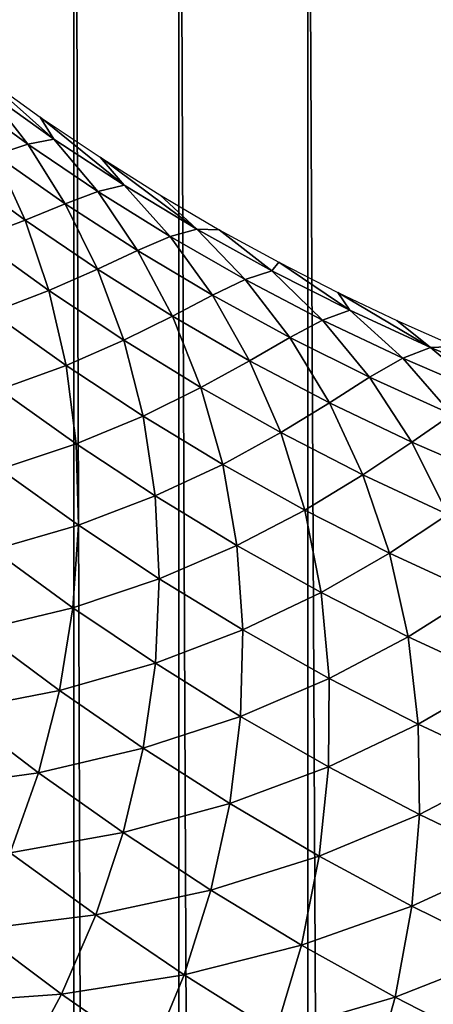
# Model space of a CAD drawing. Header units: millimetres. Extents: x -100 to 100, y -30 to 32.
# Tile 72 of 127: x -6.293 to -6.065, y 8.076 to 8.619. Entities that reach past the tile are written whole.
import ezdxf

# ---------------------------------------------------------------- set-up
doc = ezdxf.new("R2010")
doc.units = ezdxf.units.MM
doc.header["$LTSCALE"] = 81.481481
for name, color, linetype in [('3', 7, 'CONTINUOUS'), ('53', 7, 'CONTINUOUS'), ('6', 7, 'CONTINUOUS'), ('61', 7, 'CONTINUOUS'), ('62', 7, 'CONTINUOUS'), ('65', 7, 'CONTINUOUS'), ('67', 7, 'CONTINUOUS'), ('71', 7, 'CONTINUOUS'), ('75', 7, 'CONTINUOUS'), ('81', 7, 'CONTINUOUS'), ('83', 7, 'CONTINUOUS')]:
    doc.layers.add(name, color=color, linetype=linetype)

msp = doc.modelspace()

# ---------------------------------------------------------------- linework, layer by layer
at = {"layer": '3', "color": 7, "linetype": 'Continuous'}
for points in [[(-100, 30, -2), (100, 30, -2), (-100, -30, -2), (-100, 30, -2)], [(-100, -30, -2), (100, 30, -2), (100, -30, -2), (-100, -30, -2)]]:
    msp.add_3dface(points, dxfattribs=at)
at = {"layer": '53', "color": 7, "linetype": 'Continuous'}
for points in [[(79, 27.8, 669.2), (-79, 27.8, 669.2), (79, -27.8, 669.2), (79, 27.8, 669.2)], [(79, -27.8, 669.2), (-79, 27.8, 669.2), (-79, -27.8, 669.2), (79, -27.8, 669.2)]]:
    msp.add_3dface(points, dxfattribs=at)
at = {"layer": '6', "color": 7, "linetype": 'Continuous'}
for points in [[(-98, -28), (98, -28), (-98, 28), (-98, -28)], [(-98, 28), (98, -28), (98, 28), (-98, 28)]]:
    msp.add_3dface(points, dxfattribs=at)
at = {"layer": '61', "color": 7, "linetype": 'Continuous'}
for points in [[(51, 23, 14), (51, -23, 14), (-50, -23, 14), (51, 23, 14)], [(-50, 23, 14), (51, 23, 14), (-50, -23, 14), (-50, 23, 14)]]:
    msp.add_3dface(points, dxfattribs=at)
at = {"layer": '62', "color": 7, "linetype": 'Continuous'}
for points in [[(-50, -23, 18), (51, -23, 18), (-50, 23, 18), (-50, -23, 18)], [(-50, 23, 18), (51, -23, 18), (51, 23, 18), (-50, 23, 18)]]:
    msp.add_3dface(points, dxfattribs=at)
at = {"layer": '65', "linetype": 'Continuous'}
for points in [[(-38, 12, 3.1), (-38, -12, 3.1), (-6.02126, -10.19768, 3.1), (-38, 12, 3.1)], [(-6.29423, -9.8291, 3.1), (-38, 12, 3.1), (-6.2456, -9.93442, 3.1), (-6.29423, -9.8291, 3.1)], [(-6.2456, -9.93442, 3.1), (-38, 12, 3.1), (-6.1831, -10.03212, 3.1), (-6.2456, -9.93442, 3.1)], [(-6.1831, -10.03212, 3.1), (-38, 12, 3.1), (-6.10784, -10.12044, 3.1), (-6.1831, -10.03212, 3.1)], [(-6.10784, -10.12044, 3.1), (-38, 12, 3.1), (-6.02126, -10.19768, 3.1), (-6.10784, -10.12044, 3.1)], [(-6.2634, 9.15249, 3.1), (-6.30719, 9.25993, 3.1), (-6.2634, -9.15249, 3.1), (-6.2634, 9.15249, 3.1)], [(-6.2634, -9.15249, 3.1), (-6.30719, 9.25993, 3.1), (-6.30719, -9.25993, 3.1), (-6.2634, -9.15249, 3.1)], [(-6.20541, 9.05205, 3.1), (-6.2634, 9.15249, 3.1), (-6.20541, -9.05205, 3.1), (-6.20541, 9.05205, 3.1)], [(-6.20541, -9.05205, 3.1), (-6.2634, 9.15249, 3.1), (-6.2634, -9.15249, 3.1), (-6.20541, -9.05205, 3.1)], [(-6.13426, 8.96041, 3.1), (-6.20541, 9.05205, 3.1), (-6.13426, -8.96041, 3.1), (-6.13426, 8.96041, 3.1)], [(-6.13426, -8.96041, 3.1), (-6.20541, 9.05205, 3.1), (-6.20541, -9.05205, 3.1), (-6.13426, -8.96041, 3.1)], [(-6.05128, 8.8793, 3.1), (-6.13426, 8.96041, 3.1), (-6.05128, -8.8793, 3.1), (-6.05128, 8.8793, 3.1)], [(-6.05128, -8.8793, 3.1), (-6.13426, 8.96041, 3.1), (-6.13426, -8.96041, 3.1), (-6.05128, -8.8793, 3.1)]]:
    msp.add_3dface(points, dxfattribs=at)
at = {"layer": '67', "color": 253, "linetype": 'Continuous', "true_color": 0xaab4c3}
for points in [[(-6.14867, 7.11176, 6.9428), (-7.23274, 7.72474, 8.84618), (-6.68972, 8.19895, 8.84546), (-6.14867, 7.11176, 6.9428)], [(-6.14867, 7.11176, 6.9428), (-6.68972, 8.19895, 8.84546), (-6.66094, 8.16272, 8.76692), (-6.14867, 7.11176, 6.9428)], [(-6.14867, 7.11176, 6.9428), (-6.66094, 8.16272, 8.76692), (-6.6318, 8.12783, 8.6901), (-6.14867, 7.11176, 6.9428)], [(-6.60242, 8.09421, 8.61501), (-6.14867, 7.11176, 6.9428), (-6.6318, 8.12783, 8.6901), (-6.60242, 8.09421, 8.61501)], [(-6.56992, 8.05873, 8.53455), (-6.14867, 7.11176, 6.9428), (-6.60242, 8.09421, 8.61501), (-6.56992, 8.05873, 8.53455)]]:
    msp.add_3dface(points, dxfattribs=at)
at = {"layer": '71', "color": 253, "linetype": 'Continuous', "true_color": 0xaab4c3}
for points in [[(-6.27443, 8.55354, 7.84022), (-6.31183, 8.58003, 7.94048), (-6.31496, 8.58934, 7.8596), (-6.27443, 8.55354, 7.84022)], [(-6.28196, 8.56565, 7.76975), (-6.27443, 8.55354, 7.84022), (-6.31496, 8.58934, 7.8596), (-6.28196, 8.56565, 7.76975)], [(-6.28884, 8.55065, 7.96319), (-6.32622, 8.57782, 8.06321), (-6.31183, 8.58003, 7.94048), (-6.28884, 8.55065, 7.96319)], [(-6.28884, 8.55065, 7.96319), (-6.30687, 8.54485, 8.08556), (-6.32622, 8.57782, 8.06321), (-6.28884, 8.55065, 7.96319)], [(-6.27443, 8.55354, 7.84022), (-6.28884, 8.55065, 7.96319), (-6.31183, 8.58003, 7.94048), (-6.27443, 8.55354, 7.84022)], [(-6.2357, 8.52816, 7.74031), (-6.27443, 8.55354, 7.84022), (-6.28196, 8.56565, 7.76975), (-6.2357, 8.52816, 7.74031)], [(-6.24893, 8.54347, 7.68291), (-6.2357, 8.52816, 7.74031), (-6.28196, 8.56565, 7.76975), (-6.24893, 8.54347, 7.68291)], [(-6.26818, 8.51783, 7.98612), (-6.30687, 8.54485, 8.08556), (-6.28884, 8.55065, 7.96319), (-6.26818, 8.51783, 7.98612)], [(-6.25018, 8.5246, 7.86352), (-6.28884, 8.55065, 7.96319), (-6.27443, 8.55354, 7.84022), (-6.25018, 8.5246, 7.86352)], [(-6.25018, 8.5246, 7.86352), (-6.26818, 8.51783, 7.98612), (-6.28884, 8.55065, 7.96319), (-6.25018, 8.5246, 7.86352)], [(-6.2357, 8.52816, 7.74031), (-6.25018, 8.5246, 7.86352), (-6.27443, 8.55354, 7.84022), (-6.2357, 8.52816, 7.74031)], [(-6.29037, 8.50881, 8.10783), (-6.32909, 8.53711, 8.20709), (-6.30687, 8.54485, 8.08556), (-6.29037, 8.50881, 8.10783)], [(-6.26818, 8.51783, 7.98612), (-6.29037, 8.50881, 8.10783), (-6.30687, 8.54485, 8.08556), (-6.26818, 8.51783, 7.98612)], [(-6.19559, 8.50392, 7.64078), (-6.2357, 8.52816, 7.74031), (-6.24893, 8.54347, 7.68291), (-6.19559, 8.50392, 7.64078)], [(-6.21596, 8.52279, 7.59914), (-6.19559, 8.50392, 7.64078), (-6.24893, 8.54347, 7.68291), (-6.21596, 8.52279, 7.59914)], [(-6.29037, 8.50881, 8.10783), (-6.31716, 8.49861, 8.22843), (-6.32909, 8.53711, 8.20709), (-6.29037, 8.50881, 8.10783)], [(-6.2102, 8.49972, 7.76423), (-6.25018, 8.5246, 7.86352), (-6.2357, 8.52816, 7.74031), (-6.2102, 8.49972, 7.76423)], [(-6.19559, 8.50392, 7.64078), (-6.2102, 8.49972, 7.76423), (-6.2357, 8.52816, 7.74031), (-6.19559, 8.50392, 7.64078)], [(-6.22821, 8.49199, 7.88705), (-6.26818, 8.51783, 7.98612), (-6.25018, 8.5246, 7.86352), (-6.22821, 8.49199, 7.88705)], [(-6.2102, 8.49972, 7.76423), (-6.22821, 8.49199, 7.88705), (-6.25018, 8.5246, 7.86352), (-6.2102, 8.49972, 7.76423)], [(-6.18313, 8.50356, 7.51845), (-6.19559, 8.50392, 7.64078), (-6.21596, 8.52279, 7.59914), (-6.18313, 8.50356, 7.51845)], [(-6.25037, 8.48172, 8.00896), (-6.29037, 8.50881, 8.10783), (-6.26818, 8.51783, 7.98612), (-6.25037, 8.48172, 8.00896)], [(-6.22821, 8.49199, 7.88705), (-6.25037, 8.48172, 8.00896), (-6.26818, 8.51783, 7.98612), (-6.22821, 8.49199, 7.88705)], [(-6.27718, 8.46996, 8.12969), (-6.31716, 8.49861, 8.22843), (-6.29037, 8.50881, 8.10783), (-6.27718, 8.46996, 8.12969)], [(-6.25037, 8.48172, 8.00896), (-6.27718, 8.46996, 8.12969), (-6.29037, 8.50881, 8.10783), (-6.25037, 8.48172, 8.00896)], [(-6.16886, 8.47608, 7.66536), (-6.2102, 8.49972, 7.76423), (-6.19559, 8.50392, 7.64078), (-6.16886, 8.47608, 7.66536)], [(-6.15406, 8.48089, 7.54167), (-6.16886, 8.47608, 7.66536), (-6.19559, 8.50392, 7.64078), (-6.15406, 8.48089, 7.54167)], [(-6.15406, 8.48089, 7.54167), (-6.19559, 8.50392, 7.64078), (-6.18313, 8.50356, 7.51845), (-6.15406, 8.48089, 7.54167)], [(-6.15035, 8.48564, 7.44049), (-6.15406, 8.48089, 7.54167), (-6.18313, 8.50356, 7.51845), (-6.15035, 8.48564, 7.44049)], [(-6.27718, 8.46996, 8.12969), (-6.30885, 8.45788, 8.24909), (-6.31716, 8.49861, 8.22843), (-6.27718, 8.46996, 8.12969)], [(-6.18691, 8.4674, 7.78841), (-6.22821, 8.49199, 7.88705), (-6.2102, 8.49972, 7.76423), (-6.18691, 8.4674, 7.78841)], [(-6.16886, 8.47608, 7.66536), (-6.18691, 8.4674, 7.78841), (-6.2102, 8.49972, 7.76423), (-6.16886, 8.47608, 7.66536)], [(-6.20906, 8.45587, 7.9105), (-6.25037, 8.48172, 8.00896), (-6.22821, 8.49199, 7.88705), (-6.20906, 8.45587, 7.9105)], [(-6.18691, 8.4674, 7.78841), (-6.20906, 8.45587, 7.9105), (-6.22821, 8.49199, 7.88705), (-6.18691, 8.4674, 7.78841)], [(-6.11106, 8.45911, 7.44301), (-6.15406, 8.48089, 7.54167), (-6.15035, 8.48564, 7.44049), (-6.11106, 8.45911, 7.44301)], [(-6.11764, 8.46896, 7.36514), (-6.11106, 8.45911, 7.44301), (-6.15035, 8.48564, 7.44049), (-6.11764, 8.46896, 7.36514)], [(-6.23589, 8.44257, 8.03138), (-6.27718, 8.46996, 8.12969), (-6.25037, 8.48172, 8.00896), (-6.23589, 8.44257, 8.03138)], [(-6.20906, 8.45587, 7.9105), (-6.23589, 8.44257, 8.03138), (-6.25037, 8.48172, 8.00896), (-6.20906, 8.45587, 7.9105)], [(-6.12612, 8.45372, 7.56697), (-6.16886, 8.47608, 7.66536), (-6.15406, 8.48089, 7.54167), (-6.12612, 8.45372, 7.56697)], [(-6.11106, 8.45911, 7.44301), (-6.12612, 8.45372, 7.56697), (-6.15406, 8.48089, 7.54167), (-6.11106, 8.45911, 7.44301)], [(-6.14426, 8.44412, 7.69024), (-6.18691, 8.4674, 7.78841), (-6.16886, 8.47608, 7.66536), (-6.14426, 8.44412, 7.69024)], [(-6.12612, 8.45372, 7.56697), (-6.14426, 8.44412, 7.69024), (-6.16886, 8.47608, 7.66536), (-6.12612, 8.45372, 7.56697)], [(-6.26768, 8.42867, 8.15084), (-6.30885, 8.45788, 8.24909), (-6.27718, 8.46996, 8.12969), (-6.26768, 8.42867, 8.15084)], [(-6.23589, 8.44257, 8.03138), (-6.26768, 8.42867, 8.15084), (-6.27718, 8.46996, 8.12969), (-6.23589, 8.44257, 8.03138)], [(-6.06654, 8.43864, 7.34485), (-6.11106, 8.45911, 7.44301), (-6.11764, 8.46896, 7.36514), (-6.06654, 8.43864, 7.34485)], [(-6.08513, 8.45352, 7.29255), (-6.06654, 8.43864, 7.34485), (-6.11764, 8.46896, 7.36514), (-6.08513, 8.45352, 7.29255)], [(-6.16641, 8.43133, 7.81251), (-6.20906, 8.45587, 7.9105), (-6.18691, 8.4674, 7.78841), (-6.16641, 8.43133, 7.81251)], [(-6.14426, 8.44412, 7.69024), (-6.16641, 8.43133, 7.81251), (-6.18691, 8.4674, 7.78841), (-6.14426, 8.44412, 7.69024)], [(-6.26768, 8.42867, 8.15084), (-6.30445, 8.41537, 8.26874), (-6.30885, 8.45788, 8.24909), (-6.26768, 8.42867, 8.15084)], [(-6.08193, 8.4327, 7.46908), (-6.12612, 8.45372, 7.56697), (-6.11106, 8.45911, 7.44301), (-6.08193, 8.4327, 7.46908)], [(-6.06654, 8.43864, 7.34485), (-6.08193, 8.4327, 7.46908), (-6.11106, 8.45911, 7.44301), (-6.06654, 8.43864, 7.34485)], [(-6.19325, 8.41646, 7.93351), (-6.23589, 8.44257, 8.03138), (-6.20906, 8.45587, 7.9105), (-6.19325, 8.41646, 7.93351)], [(-6.16641, 8.43133, 7.81251), (-6.19325, 8.41646, 7.93351), (-6.20906, 8.45587, 7.9105), (-6.16641, 8.43133, 7.81251)], [(-6.1002, 8.42221, 7.59258), (-6.14426, 8.44412, 7.69024), (-6.12612, 8.45372, 7.56697), (-6.1002, 8.42221, 7.59258)], [(-6.08193, 8.4327, 7.46908), (-6.1002, 8.42221, 7.59258), (-6.12612, 8.45372, 7.56697), (-6.08193, 8.4327, 7.46908)], [(-6.05274, 8.43921, 7.22241), (-6.06654, 8.43864, 7.34485), (-6.08513, 8.45352, 7.29255), (-6.05274, 8.43921, 7.22241)], [(-6.22515, 8.40075, 8.05303), (-6.26768, 8.42867, 8.15084), (-6.23589, 8.44257, 8.03138), (-6.22515, 8.40075, 8.05303)], [(-6.19325, 8.41646, 7.93351), (-6.22515, 8.40075, 8.05303), (-6.23589, 8.44257, 8.03138), (-6.19325, 8.41646, 7.93351)], [(-6.12238, 8.40816, 7.71504), (-6.16641, 8.43133, 7.81251), (-6.14426, 8.44412, 7.69024), (-6.12238, 8.40816, 7.71504)], [(-6.1002, 8.42221, 7.59258), (-6.12238, 8.40816, 7.71504), (-6.14426, 8.44412, 7.69024), (-6.1002, 8.42221, 7.59258)], [(-6.03626, 8.41309, 7.37173), (-6.08193, 8.4327, 7.46908), (-6.06654, 8.43864, 7.34485), (-6.03626, 8.41309, 7.37173)], [(-6.02047, 8.41955, 7.24727), (-6.06654, 8.43864, 7.34485), (-6.05274, 8.43921, 7.22241), (-6.02047, 8.41955, 7.24727)], [(-6.02047, 8.41955, 7.24727), (-6.03626, 8.41309, 7.37173), (-6.06654, 8.43864, 7.34485), (-6.02047, 8.41955, 7.24727)], [(-6.14925, 8.39172, 7.83615), (-6.19325, 8.41646, 7.93351), (-6.16641, 8.43133, 7.81251), (-6.14925, 8.39172, 7.83615)], [(-6.12238, 8.40816, 7.71504), (-6.14925, 8.39172, 7.83615), (-6.16641, 8.43133, 7.81251), (-6.12238, 8.40816, 7.71504)], [(-6.05472, 8.40172, 7.49549), (-6.1002, 8.42221, 7.59258), (-6.08193, 8.4327, 7.46908), (-6.05472, 8.40172, 7.49549)], [(-6.03626, 8.41309, 7.37173), (-6.05472, 8.40172, 7.49549), (-6.08193, 8.4327, 7.46908), (-6.03626, 8.41309, 7.37173)], [(-6.26218, 8.3854, 8.17091), (-6.30445, 8.41537, 8.26874), (-6.26768, 8.42867, 8.15084), (-6.26218, 8.3854, 8.17091)], [(-6.22515, 8.40075, 8.05303), (-6.26218, 8.3854, 8.17091), (-6.26768, 8.42867, 8.15084), (-6.22515, 8.40075, 8.05303)], [(-6.07695, 8.38644, 7.61813), (-6.12238, 8.40816, 7.71504), (-6.1002, 8.42221, 7.59258), (-6.07695, 8.38644, 7.61813)], [(-6.05472, 8.40172, 7.49549), (-6.07695, 8.38644, 7.61813), (-6.1002, 8.42221, 7.59258), (-6.05472, 8.40172, 7.49549)], [(-6.26218, 8.3854, 8.17091), (-6.30416, 8.37159, 8.28709), (-6.30445, 8.41537, 8.26874), (-6.26218, 8.3854, 8.17091)], [(-6.18125, 8.37415, 7.95571), (-6.22515, 8.40075, 8.05303), (-6.19325, 8.41646, 7.93351), (-6.18125, 8.37415, 7.95571)], [(-6.14925, 8.39172, 7.83615), (-6.18125, 8.37415, 7.95571), (-6.19325, 8.41646, 7.93351), (-6.14925, 8.39172, 7.83615)], [(-6.10384, 8.36841, 7.73934), (-6.14925, 8.39172, 7.83615), (-6.12238, 8.40816, 7.71504), (-6.10384, 8.36841, 7.73934)], [(-6.07695, 8.38644, 7.61813), (-6.10384, 8.36841, 7.73934), (-6.12238, 8.40816, 7.71504), (-6.07695, 8.38644, 7.61813)], [(-6.21852, 8.35674, 8.07356), (-6.26218, 8.3854, 8.17091), (-6.22515, 8.40075, 8.05303), (-6.21852, 8.35674, 8.07356)], [(-6.18125, 8.37415, 7.95571), (-6.21852, 8.35674, 8.07356), (-6.22515, 8.40075, 8.05303), (-6.18125, 8.37415, 7.95571)], [(-6.03008, 8.36622, 7.52183), (-6.07695, 8.38644, 7.61813), (-6.05472, 8.40172, 7.49549), (-6.03008, 8.36622, 7.52183)], [(-6.13593, 8.34895, 7.85892), (-6.18125, 8.37415, 7.95571), (-6.14925, 8.39172, 7.83615), (-6.13593, 8.34895, 7.85892)], [(-6.10384, 8.36841, 7.73934), (-6.13593, 8.34895, 7.85892), (-6.14925, 8.39172, 7.83615), (-6.10384, 8.36841, 7.73934)], [(-6.26092, 8.3407, 8.1896), (-6.30416, 8.37159, 8.28709), (-6.26218, 8.3854, 8.17091), (-6.26092, 8.3407, 8.1896)], [(-6.21852, 8.35674, 8.07356), (-6.26092, 8.3407, 8.1896), (-6.26218, 8.3854, 8.17091), (-6.21852, 8.35674, 8.07356)], [(-6.05701, 8.3466, 7.64315), (-6.10384, 8.36841, 7.73934), (-6.07695, 8.38644, 7.61813), (-6.05701, 8.3466, 7.64315)], [(-6.03008, 8.36622, 7.52183), (-6.05701, 8.3466, 7.64315), (-6.07695, 8.38644, 7.61813), (-6.03008, 8.36622, 7.52183)], [(-6.26092, 8.3407, 8.1896), (-6.30804, 8.32712, 8.30387), (-6.30416, 8.37159, 8.28709), (-6.26092, 8.3407, 8.1896)], [(-6.17343, 8.32943, 7.9767), (-6.21852, 8.35674, 8.07356), (-6.18125, 8.37415, 7.95571), (-6.17343, 8.32943, 7.9767)], [(-6.13593, 8.34895, 7.85892), (-6.17343, 8.32943, 7.9767), (-6.18125, 8.37415, 7.95571), (-6.13593, 8.34895, 7.85892)], [(-6.08919, 8.32523, 7.76274), (-6.13593, 8.34895, 7.85892), (-6.10384, 8.36841, 7.73934), (-6.08919, 8.32523, 7.76274)], [(-6.05701, 8.3466, 7.64315), (-6.08919, 8.32523, 7.76274), (-6.10384, 8.36841, 7.73934), (-6.05701, 8.3466, 7.64315)], [(-6.21625, 8.31112, 8.0926), (-6.26092, 8.3407, 8.1896), (-6.21852, 8.35674, 8.07356), (-6.21625, 8.31112, 8.0926)], [(-6.17343, 8.32943, 7.9767), (-6.21625, 8.31112, 8.0926), (-6.21852, 8.35674, 8.07356), (-6.17343, 8.32943, 7.9767)], [(-6.1269, 8.30355, 7.88041), (-6.17343, 8.32943, 7.9767), (-6.13593, 8.34895, 7.85892), (-6.1269, 8.30355, 7.88041)], [(-6.08919, 8.32523, 7.76274), (-6.1269, 8.30355, 7.88041), (-6.13593, 8.34895, 7.85892), (-6.08919, 8.32523, 7.76274)], [(-6.04097, 8.30305, 7.66721), (-6.08919, 8.32523, 7.76274), (-6.05701, 8.3466, 7.64315), (-6.04097, 8.30305, 7.66721)], [(-6.26399, 8.29516, 8.20661), (-6.30804, 8.32712, 8.30387), (-6.26092, 8.3407, 8.1896), (-6.26399, 8.29516, 8.20661)], [(-6.21625, 8.31112, 8.0926), (-6.26399, 8.29516, 8.20661), (-6.26092, 8.3407, 8.1896), (-6.21625, 8.31112, 8.0926)], [(-6.17011, 8.2829, 7.99612), (-6.21625, 8.31112, 8.0926), (-6.17343, 8.32943, 7.9767), (-6.17011, 8.2829, 7.99612)], [(-6.1269, 8.30355, 7.88041), (-6.17011, 8.2829, 7.99612), (-6.17343, 8.32943, 7.9767), (-6.1269, 8.30355, 7.88041)], [(-6.26399, 8.29516, 8.20661), (-6.31611, 8.28256, 8.31882), (-6.30804, 8.32712, 8.30387), (-6.26399, 8.29516, 8.20661)], [(-6.07888, 8.27917, 7.78476), (-6.1269, 8.30355, 7.88041), (-6.08919, 8.32523, 7.76274), (-6.07888, 8.27917, 7.78476)], [(-6.04097, 8.30305, 7.66721), (-6.07888, 8.27917, 7.78476), (-6.08919, 8.32523, 7.76274), (-6.04097, 8.30305, 7.66721)], [(-6.21845, 8.26452, 8.10986), (-6.26399, 8.29516, 8.20661), (-6.21625, 8.31112, 8.0926), (-6.21845, 8.26452, 8.10986)], [(-6.17011, 8.2829, 7.99612), (-6.21845, 8.26452, 8.10986), (-6.21625, 8.31112, 8.0926), (-6.17011, 8.2829, 7.99612)], [(-6.12247, 8.25612, 7.90023), (-6.17011, 8.2829, 7.99612), (-6.1269, 8.30355, 7.88041), (-6.12247, 8.25612, 7.90023)], [(-6.07888, 8.27917, 7.78476), (-6.12247, 8.25612, 7.90023), (-6.1269, 8.30355, 7.88041), (-6.07888, 8.27917, 7.78476)], [(-6.02935, 8.25636, 7.6898), (-6.07888, 8.27917, 7.78476), (-6.04097, 8.30305, 7.66721), (-6.02935, 8.25636, 7.6898)], [(-6.2714, 8.24945, 8.22168), (-6.31611, 8.28256, 8.31882), (-6.26399, 8.29516, 8.20661), (-6.2714, 8.24945, 8.22168)], [(-6.21845, 8.26452, 8.10986), (-6.2714, 8.24945, 8.22168), (-6.26399, 8.29516, 8.20661), (-6.21845, 8.26452, 8.10986)], [(-6.2714, 8.24945, 8.22168), (-6.3282, 8.23851, 8.33177), (-6.31611, 8.28256, 8.31882), (-6.2714, 8.24945, 8.22168)], [(-6.1714, 8.23524, 8.01363), (-6.21845, 8.26452, 8.10986), (-6.17011, 8.2829, 7.99612), (-6.1714, 8.23524, 8.01363)], [(-6.12247, 8.25612, 7.90023), (-6.1714, 8.23524, 8.01363), (-6.17011, 8.2829, 7.99612), (-6.12247, 8.25612, 7.90023)], [(-6.0733, 8.23085, 7.80499), (-6.12247, 8.25612, 7.90023), (-6.07888, 8.27917, 7.78476), (-6.0733, 8.23085, 7.80499)], [(-6.02935, 8.25636, 7.6898), (-6.0733, 8.23085, 7.80499), (-6.07888, 8.27917, 7.78476), (-6.02935, 8.25636, 7.6898)], [(-6.22516, 8.21764, 8.12504), (-6.2714, 8.24945, 8.22168), (-6.21845, 8.26452, 8.10986), (-6.22516, 8.21764, 8.12504)], [(-6.1714, 8.23524, 8.01363), (-6.22516, 8.21764, 8.12504), (-6.21845, 8.26452, 8.10986), (-6.1714, 8.23524, 8.01363)], [(-6.1228, 8.20739, 7.918), (-6.1714, 8.23524, 8.01363), (-6.12247, 8.25612, 7.90023), (-6.1228, 8.20739, 7.918)], [(-6.0733, 8.23085, 7.80499), (-6.1228, 8.20739, 7.918), (-6.12247, 8.25612, 7.90023), (-6.0733, 8.23085, 7.80499)], [(-6.02257, 8.20717, 7.71047), (-6.0733, 8.23085, 7.80499), (-6.02935, 8.25636, 7.6898), (-6.02257, 8.20717, 7.71047)], [(-6.28299, 8.20419, 8.23462), (-6.3282, 8.23851, 8.33177), (-6.2714, 8.24945, 8.22168), (-6.28299, 8.20419, 8.23462)], [(-6.22516, 8.21764, 8.12504), (-6.28299, 8.20419, 8.23462), (-6.2714, 8.24945, 8.22168), (-6.22516, 8.21764, 8.12504)], [(-6.28299, 8.20419, 8.23462), (-6.34408, 8.19556, 8.34256), (-6.3282, 8.23851, 8.33177), (-6.28299, 8.20419, 8.23462)], [(-6.17736, 8.18718, 8.02893), (-6.22516, 8.21764, 8.12504), (-6.1714, 8.23524, 8.01363), (-6.17736, 8.18718, 8.02893)], [(-6.1228, 8.20739, 7.918), (-6.17736, 8.18718, 8.02893), (-6.1714, 8.23524, 8.01363), (-6.1228, 8.20739, 7.918)], [(-6.07262, 8.18105, 7.82304), (-6.1228, 8.20739, 7.918), (-6.0733, 8.23085, 7.80499), (-6.07262, 8.18105, 7.82304)], [(-6.02257, 8.20717, 7.71047), (-6.07262, 8.18105, 7.82304), (-6.0733, 8.23085, 7.80499), (-6.02257, 8.20717, 7.71047)], [(-6.23621, 8.17115, 8.13796), (-6.28299, 8.20419, 8.23462), (-6.22516, 8.21764, 8.12504), (-6.23621, 8.17115, 8.13796)], [(-6.17736, 8.18718, 8.02893), (-6.23621, 8.17115, 8.13796), (-6.22516, 8.21764, 8.12504), (-6.17736, 8.18718, 8.02893)], [(-6.29852, 8.16002, 8.24528), (-6.34408, 8.19556, 8.34256), (-6.28299, 8.20419, 8.23462), (-6.29852, 8.16002, 8.24528)], [(-6.23621, 8.17115, 8.13796), (-6.29852, 8.16002, 8.24528), (-6.28299, 8.20419, 8.23462), (-6.23621, 8.17115, 8.13796)], [(-6.12797, 8.15814, 7.93342), (-6.17736, 8.18718, 8.02893), (-6.1228, 8.20739, 7.918), (-6.12797, 8.15814, 7.93342)], [(-6.07262, 8.18105, 7.82304), (-6.12797, 8.15814, 7.93342), (-6.1228, 8.20739, 7.918), (-6.07262, 8.18105, 7.82304)], [(-6.02082, 8.15631, 7.72882), (-6.07262, 8.18105, 7.82304), (-6.02257, 8.20717, 7.71047), (-6.02082, 8.15631, 7.72882)], [(-6.18783, 8.13945, 8.04183), (-6.23621, 8.17115, 8.13796), (-6.17736, 8.18718, 8.02893), (-6.18783, 8.13945, 8.04183)], [(-6.12797, 8.15814, 7.93342), (-6.18783, 8.13945, 8.04183), (-6.17736, 8.18718, 8.02893), (-6.12797, 8.15814, 7.93342)], [(-6.07695, 8.1306, 7.83858), (-6.12797, 8.15814, 7.93342), (-6.07262, 8.18105, 7.82304), (-6.07695, 8.1306, 7.83858)], [(-6.02082, 8.15631, 7.72882), (-6.07695, 8.1306, 7.83858), (-6.07262, 8.18105, 7.82304), (-6.02082, 8.15631, 7.72882)], [(-6.25137, 8.12574, 8.14847), (-6.29852, 8.16002, 8.24528), (-6.23621, 8.17115, 8.13796), (-6.25137, 8.12574, 8.14847)], [(-6.18783, 8.13945, 8.04183), (-6.25137, 8.12574, 8.14847), (-6.23621, 8.17115, 8.13796), (-6.18783, 8.13945, 8.04183)], [(-6.25137, 8.12574, 8.14847), (-6.31765, 8.11749, 8.2536), (-6.29852, 8.16002, 8.24528), (-6.25137, 8.12574, 8.14847)], [(-6.13782, 8.10915, 7.94629), (-6.18783, 8.13945, 8.04183), (-6.12797, 8.15814, 7.93342), (-6.13782, 8.10915, 7.94629)], [(-6.07695, 8.1306, 7.83858), (-6.13782, 8.10915, 7.94629), (-6.12797, 8.15814, 7.93342), (-6.07695, 8.1306, 7.83858)], [(-6.02425, 8.10464, 7.74448), (-6.07695, 8.1306, 7.83858), (-6.02082, 8.15631, 7.72882), (-6.02425, 8.10464, 7.74448)], [(-6.20257, 8.09278, 8.05216), (-6.25137, 8.12574, 8.14847), (-6.18783, 8.13945, 8.04183), (-6.20257, 8.09278, 8.05216)], [(-6.13782, 8.10915, 7.94629), (-6.20257, 8.09278, 8.05216), (-6.18783, 8.13945, 8.04183), (-6.13782, 8.10915, 7.94629)], [(-6.08612, 8.08033, 7.8514), (-6.13782, 8.10915, 7.94629), (-6.07695, 8.1306, 7.83858), (-6.08612, 8.08033, 7.8514)], [(-6.02425, 8.10464, 7.74448), (-6.08612, 8.08033, 7.8514), (-6.07695, 8.1306, 7.83858), (-6.02425, 8.10464, 7.74448)], [(-6.27026, 8.08201, 8.1565), (-6.31765, 8.11749, 8.2536), (-6.25137, 8.12574, 8.14847), (-6.27026, 8.08201, 8.1565)], [(-6.20257, 8.09278, 8.05216), (-6.27026, 8.08201, 8.1565), (-6.25137, 8.12574, 8.14847), (-6.20257, 8.09278, 8.05216)], [(-6.27026, 8.08201, 8.1565), (-6.33995, 8.07712, 8.25958), (-6.31765, 8.11749, 8.2536), (-6.27026, 8.08201, 8.1565)], [(-6.1521, 8.0612, 7.95642), (-6.20257, 8.09278, 8.05216), (-6.13782, 8.10915, 7.94629), (-6.1521, 8.0612, 7.95642)], [(-6.08612, 8.08033, 7.8514), (-6.1521, 8.0612, 7.95642), (-6.13782, 8.10915, 7.94629), (-6.08612, 8.08033, 7.8514)], [(-6.0327, 8.05307, 7.75723), (-6.08612, 8.08033, 7.8514), (-6.02425, 8.10464, 7.74448), (-6.0327, 8.05307, 7.75723)], [(-6.2212, 8.04781, 8.05988), (-6.27026, 8.08201, 8.1565), (-6.20257, 8.09278, 8.05216), (-6.2212, 8.04781, 8.05988)], [(-6.1521, 8.0612, 7.95642), (-6.2212, 8.04781, 8.05988), (-6.20257, 8.09278, 8.05216), (-6.1521, 8.0612, 7.95642)], [(-6.29244, 8.04049, 8.16207), (-6.33995, 8.07712, 8.25958), (-6.27026, 8.08201, 8.1565), (-6.29244, 8.04049, 8.16207)], [(-6.2212, 8.04781, 8.05988), (-6.29244, 8.04049, 8.16207), (-6.27026, 8.08201, 8.1565), (-6.2212, 8.04781, 8.05988)], [(-6.0999, 8.03108, 7.86131), (-6.1521, 8.0612, 7.95642), (-6.08612, 8.08033, 7.8514), (-6.0999, 8.03108, 7.86131)], [(-6.0327, 8.05307, 7.75723), (-6.0999, 8.03108, 7.86131), (-6.08612, 8.08033, 7.8514), (-6.0327, 8.05307, 7.75723)], [(-6.29244, 8.04049, 8.16207), (-6.36493, 8.03931, 8.26327), (-6.33995, 8.07712, 8.25958), (-6.29244, 8.04049, 8.16207)]]:
    msp.add_3dface(points, dxfattribs=at)
at = {"layer": '75', "linetype": 'Continuous'}
for points in [[(-79.5, -27.2149, 665.5), (-79.5, 29, 665.5), (79.5, 29, 665.5), (-79.5, -27.2149, 665.5)], [(79.5, -27.2149, 665.5), (-79.5, -27.2149, 665.5), (79.5, 29, 665.5), (79.5, -27.2149, 665.5)]]:
    msp.add_3dface(points, dxfattribs=at)
at = {"layer": '81', "linetype": 'Continuous'}
for points in [[(-79.5, 28.21493, 21.1358), (-60.32829, 28.10151, 22.38335), (79.5, -30.20258, 663.72839), (-79.5, 28.21493, 21.1358)], [(-79.5, -30.20258, 663.72839), (-79.5, 28.21493, 21.1358), (79.5, -30.20258, 663.72839), (-79.5, -30.20258, 663.72839)], [(-60.32829, 28.10151, 22.38335), (-60.17171, 28.10151, 22.38335), (79.5, -30.20258, 663.72839), (-60.32829, 28.10151, 22.38335)], [(-60.17171, 28.10151, 22.38335), (60.17171, 28.10151, 22.38335), (79.5, -30.20258, 663.72839), (-60.17171, 28.10151, 22.38335)]]:
    msp.add_3dface(points, dxfattribs=at)
at = {"layer": '83', "linetype": 'Continuous'}
for points in [[(79.5, 29.70877, 21.27161), (60.3398, 29.60777, 22.38257), (-79.5, -28.70874, 663.8642), (79.5, 29.70877, 21.27161)], [(79.5, -28.70874, 663.8642), (79.5, 29.70877, 21.27161), (-79.5, -28.70874, 663.8642), (79.5, -28.70874, 663.8642)], [(60.3398, 29.60777, 22.38257), (60.18235, 29.60764, 22.38397), (-79.5, -28.70874, 663.8642), (60.3398, 29.60777, 22.38257)], [(60.18235, 29.60764, 22.38397), (-60.18235, 29.60764, 22.38397), (-79.5, -28.70874, 663.8642), (60.18235, 29.60764, 22.38397)]]:
    msp.add_3dface(points, dxfattribs=at)

doc.saveas('drawing.dxf')
